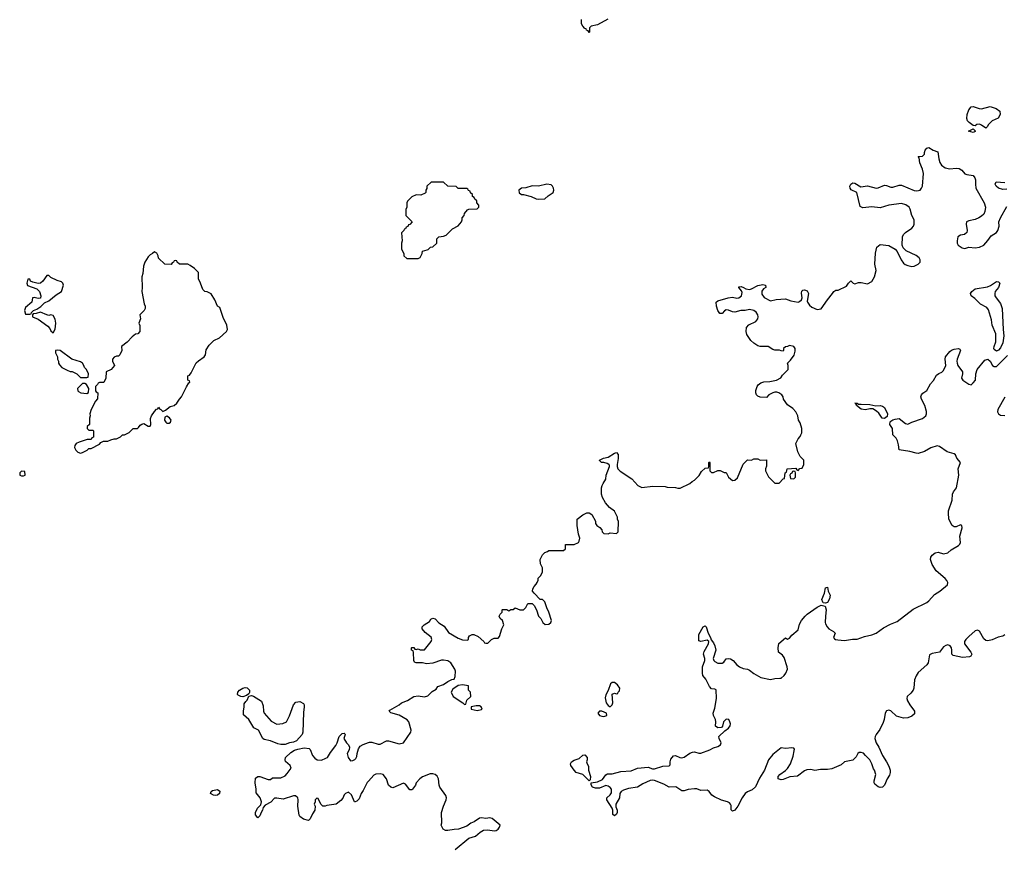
# Model space of a CAD drawing. Header units: inches. Extents: x 2106670 to 2322961, y 36024 to 224899.
# Tile 80 of 256: x 2206694 to 2216025, y 92340 to 100208. Entities that reach past the tile are written whole.
import ezdxf

# ---------------------------------------------------------------- set-up
doc = ezdxf.new("R2010")
doc.units = ezdxf.units.IN
doc.header["$MEASUREMENT"] = 0
for name, color, linetype in [('C2009', 7, 'Continuous'), ('C2019', 7, 'Continuous'), ('C2110', 7, 'Continuous')]:
    doc.layers.add(name, color=color, linetype=linetype)

msp = doc.modelspace()

# ---------------------------------------------------------------- linework, layer by layer
at = {"layer": 'C2009', "color": 5}
for points, elevation in [([(2207970, 98006), (2207954, 97990), (2207930, 97978), (2207910, 97958), (2207881, 97910), (2207866, 97870), (2207859.8, 97800.2), (2207851.1, 97768.9), (2207856, 97670), (2207851, 97630), (2207872.7, 97512.7), (2207882, 97490), (2207882, 97470), (2207874, 97450), (2207832, 97410), (2207838, 97370), (2207822, 97330), (2207832.7, 97307.3), (2207834, 97250), (2207814, 97230), (2207790, 97226), (2207759.6, 97200.4), (2207714, 97150), (2207658, 97110), (2207662, 97070), (2207642, 97030), (2207630, 97018), (2207610, 97018), (2207590, 97008), (2207572, 96990), (2207572, 96970), (2207591.3, 96930), (2207562, 96890), (2207514, 96870), (2207511.1, 96808.9), (2207490, 96766), (2207450, 96766), (2207438, 96762), (2207432.7, 96747.3), (2207414, 96730), (2207414, 96690), (2207418, 96678), (2207434, 96670), (2207432.7, 96612.7), (2207412, 96590), (2207371.3, 96510), (2207358, 96470), (2207362, 96450), (2207354, 96430), (2207354, 96370), (2207334, 96350), (2207334, 96330), (2207350, 96314), (2207390, 96314), (2207394, 96310), (2207394, 96250), (2207378, 96242), (2207371.6, 96228.4), (2207332.7, 96227.3), (2207256.9, 96203.1), (2207230, 96188), (2207218, 96170), (2207212, 96150), (2207225.4, 96125.4), (2207246.4, 96106.4), (2207270, 96098), (2207290, 96104.7), (2207333.6, 96126.4), (2207350, 96142), (2207370, 96142), (2207450, 96182), (2207462, 96198), (2207488.4, 96211.6), (2207530, 96212), (2207556.4, 96223.6), (2207590, 96232), (2207610, 96232), (2207648.4, 96251.6), (2207668.7, 96271.3), (2207687.3, 96272.7), (2207730, 96292), (2207770, 96332), (2207810, 96332), (2207820.4, 96339.6), (2207836.4, 96363.6), (2207850, 96372), (2207870, 96378), (2207910, 96354), (2207930, 96354), (2207938, 96370), (2207934.6, 96425.4), (2207942, 96450), (2207970, 96494), (2207990, 96514), (2208002, 96518), (2208010, 96534), (2208018, 96518), (2208032.7, 96512.7), (2208050, 96494), (2208076.4, 96503.6), (2208120.4, 96539.6), (2208158, 96550), (2208182, 96570), (2208208, 96610), (2208228, 96630), (2208274, 96726), (2208296.4, 96763.6), (2208306, 96770), (2208302, 96782), (2208286, 96790), (2208288.7, 96830), (2208302, 96838), (2208319.3, 96860.7), (2208367.6, 96952.4), (2208387.6, 96972.4), (2208442, 97010), (2208454, 97030), (2208462, 97078), (2208490, 97122), (2208513.6, 97146.4), (2208534.6, 97165.4), (2208586, 97190), (2208655.3, 97250), (2208662, 97270), (2208658, 97310), (2208623.2, 97383.2), (2208595.3, 97470), (2208590, 97478), (2208568, 97490), (2208542, 97550), (2208508.4, 97608.4), (2208470, 97628), (2208449.1, 97629.1), (2208429.1, 97649.1), (2208408.9, 97708.9), (2208388, 97750), (2208388, 97810), (2208350, 97848.7), (2208310, 97878), (2208288.4, 97888.4), (2208208.9, 97888.9), (2208187.3, 97907.3), (2208182, 97922), (2208170, 97926), (2208158, 97922), (2208152.7, 97907.3), (2208138, 97902), (2208130, 97886), (2208068.4, 97888.4), (2208010, 97946), (2208007.3, 97967.3), (2207994.6, 97994.6)], 60), ([(2206970, 97782), (2206950, 97782), (2206912.5, 97727.5), (2206890, 97709.2), (2206870, 97705.2), (2206818, 97718), (2206798, 97730), (2206790, 97746), (2206770, 97746), (2206761, 97710), (2206766.8, 97686.8), (2206856.8, 97656.8), (2206880.7, 97630), (2206894.8, 97590), (2206890, 97568.7), (2206870, 97565.2), (2206830, 97574), (2206814, 97570), (2206810, 97528), (2206750, 97478), (2206741, 97450), (2206750, 97414), (2206790, 97414), (2206802, 97418), (2206806, 97430), (2206826, 97450), (2206858, 97462), (2206892.9, 97487.1), (2206930, 97522), (2206970, 97542), (2207040.2, 97599.8), (2207088.7, 97630), (2207109, 97690), (2207102, 97710), (2207090, 97722), (2207050, 97734), (2206990, 97764)], 60), ([(2206890, 97435.3), (2206850, 97422), (2206822, 97418), (2206814, 97410), (2206814, 97390), (2206870, 97367.7), (2206960.3, 97300.3), (2206979.5, 97279.5), (2206990, 97258), (2207010, 97238), (2207030, 97272), (2207037, 97330), (2207030, 97368), (2207010, 97402), (2206990, 97408.7), (2206970, 97404), (2206950, 97409)], 60), ([(2207050, 97075.3), (2207034, 97070), (2207032, 97050), (2207052, 97010), (2207052, 96990), (2207062, 96970), (2207062, 96950), (2207070, 96934), (2207094, 96910), (2207143.6, 96883.6), (2207172.7, 96872.7), (2207191.6, 96871.6), (2207234, 96850), (2207270, 96814), (2207330, 96814), (2207342, 96818), (2207346, 96850), (2207328, 96890), (2207309.1, 96909.1), (2207302, 96930), (2207288, 96950), (2207270, 96962), (2207189.1, 96989.1), (2207078, 97070)], 60), ([(2207310, 96758), (2207290, 96758), (2207242, 96710), (2207244.7, 96690), (2207250, 96682), (2207274, 96670), (2207330, 96662), (2207347.3, 96672.7), (2207348, 96710), (2207328.4, 96748.4)], 60), ([(2208090, 96448), (2208070, 96438), (2208067.7, 96410), (2208078.8, 96390), (2208090, 96380.7), (2208110, 96382.8), (2208122, 96390), (2208128.7, 96410), (2208112.9, 96432.9)], 60), ([(2206710, 95926), (2206694, 95910), (2206694, 95890), (2206710, 95882), (2206730, 95882), (2206746, 95890), (2206742, 95922)], 60), ([(2208810, 93786), (2208790, 93788), (2208763.1, 93803.1), (2208758, 93810), (2208762, 93830), (2208778, 93850), (2208808, 93870), (2208830, 93873.4), (2208850, 93870.5), (2208870.5, 93850), (2208871, 93829), (2208865.4, 93814.6), (2208842, 93798)], 40), ([(2209130, 93527.3), (2209186.3, 93533.7), (2209222, 93550), (2209252.5, 93607.5), (2209289.5, 93710.5), (2209310, 93736), (2209350, 93741), (2209384.7, 93724.7), (2209390.9, 93710.9), (2209390.9, 93690.9), (2209382.8, 93637.2), (2209376.3, 93450), (2209370.6, 93430), (2209316, 93370), (2209290, 93358), (2209250, 93349.4), (2209210, 93335.1), (2209170, 93335.1), (2209141.6, 93341.6), (2209070, 93369.2), (2209010, 93382), (2208998, 93390), (2208958, 93470), (2208913.6, 93493.6), (2208864, 93570), (2208815.3, 93615.3), (2208814, 93650), (2208822, 93690), (2208820.4, 93719.6), (2208836.4, 93743.6), (2208850, 93754), (2208866, 93794), (2208890, 93798), (2208910, 93793.4), (2208985.5, 93745.5), (2209002.5, 93702.5), (2209004.9, 93650), (2209011, 93630), (2209075.9, 93555.9)], 40), ([(2208550, 92849.5), (2208530, 92852.7), (2208502, 92870), (2208509, 92890), (2208522, 92898), (2208570, 92907.3), (2208590, 92891.3), (2208587.3, 92870), (2208570, 92852.7)], 40)]:
    msp.add_lwpolyline(points, close=True, dxfattribs=dict(at, elevation=elevation))
at = {"layer": 'C2009', "color": 5, "elevation": 40}
msp.add_lwpolyline([(2210000, 92986.3), (2209987.5, 92972.5), (2209950, 92898), (2209931, 92870), (2209910, 92818), (2209890, 92798), (2209874, 92790), (2209868, 92790), (2209838, 92858), (2209810, 92882), (2209782, 92870), (2209770, 92858), (2209755.3, 92824.7), (2209738, 92802), (2209692, 92770), (2209605.4, 92754.6), (2209590, 92748), (2209568.4, 92748.4), (2209547.3, 92767.3), (2209522, 92822), (2209510, 92826), (2209494, 92810), (2209494, 92790), (2209484.7, 92770), (2209494, 92750), (2209492, 92710), (2209470, 92678), (2209446, 92630), (2209430, 92614), (2209384.8, 92624.8), (2209348.7, 92650), (2209342.7, 92662.7), (2209328.7, 92750), (2209333.2, 92810), (2209328.7, 92830), (2209308.9, 92848.9), (2209290, 92849), (2209190, 92817.2), (2209130, 92826), (2209110, 92824), (2209074, 92786), (2209019.8, 92760.2), (2209002.8, 92737.2), (2208994.8, 92710), (2208981, 92690), (2208970, 92658), (2208950, 92638), (2208930, 92666), (2208929.3, 92690), (2208949.2, 92730), (2208979.3, 92760.7), (2208986, 92790), (2208973.2, 92830), (2208936.4, 92876.4), (2208935.3, 92910), (2208924, 92970), (2208930, 93014), (2208950, 93032), (2208968.4, 93031.6), (2209050, 93002), (2209070, 93002), (2209090, 93018), (2209170, 93018), (2209210, 93038), (2209230, 93058), (2209268, 93110), (2209256.5, 93136.5), (2209213.2, 93173.2), (2209208.7, 93190), (2209212.7, 93210), (2209262.4, 93257.6), (2209299.8, 93280.2), (2209328.6, 93291.4), (2209390, 93302), (2209435.9, 93295.9), (2209447.5, 93287.5), (2209470, 93231.3), (2209490, 93206), (2209514, 93190), (2209553.6, 93186.4), (2209596.5, 93203.5), (2209610, 93212), (2209640.2, 93259.8), (2209690, 93324.7), (2209704, 93350), (2209722, 93410), (2209750, 93438), (2209770, 93442), (2209775.3, 93435.3), (2209778, 93430), (2209764.7, 93390), (2209790.8, 93350), (2209810.4, 93330.4), (2209818, 93310), (2209814.9, 93285.1), (2209798.8, 93250), (2209806, 93210), (2209830, 93178), (2209850, 93181), (2209870, 93191.3), (2209878.6, 93201.4), (2209890, 93222), (2209893.3, 93250), (2209906.3, 93293.7), (2209921.7, 93318.3), (2209950, 93334.8), (2210000, 93352.5)], dxfattribs=at)
at = {"layer": 'C2019', "color": 5}
for points, elevation in [([(2215850, 99178), (2215809.5, 99209.5), (2215790, 99218), (2215765.5, 99214.5), (2215750, 99202), (2215730, 99206), (2215692.1, 99232.1), (2215677.2, 99250), (2215669.5, 99270), (2215671.6, 99310), (2215690, 99354.8), (2215710, 99382.8), (2215730, 99384), (2215785.8, 99365.8), (2215810, 99364), (2215890, 99386), (2215946.8, 99366.8), (2215982, 99342), (2215984.7, 99310), (2215966.4, 99273.6), (2215910, 99248.7), (2215871.3, 99210), (2215866, 99194)], 40), ([(2215730, 99138), (2215686, 99150), (2215730, 99174), (2215750, 99154), (2215750, 99148)], 40), ([(2210710, 98668), (2210592.7, 98667.3), (2210554, 98630), (2210551.6, 98608.4), (2210542, 98590), (2210542, 98570), (2210536.9, 98563.1), (2210496.9, 98543.1), (2210450, 98548), (2210411.6, 98528.4), (2210370, 98486), (2210362, 98470), (2210362, 98430), (2210352.7, 98407.3), (2210352.7, 98352.7), (2210412, 98290), (2210392.7, 98267.3), (2210378, 98262), (2210372.7, 98247.3), (2210358, 98242), (2210350, 98226), (2210338, 98222), (2210334, 98210), (2210312.7, 98187.3), (2210318, 98110), (2210311.6, 98088.4), (2210311.6, 98031.6), (2210334, 97990), (2210334, 97970), (2210363.6, 97943.6), (2210470, 97942), (2210490, 97954), (2210508, 97990), (2210510, 98014), (2210554.6, 98025.4), (2210566, 98030), (2210588.4, 98051.6), (2210610, 98054), (2210646, 98090), (2210648, 98130), (2210666, 98150), (2210710, 98154), (2210736.4, 98163.6), (2210796.4, 98223.6), (2210850, 98252), (2210882, 98290), (2210888, 98310), (2210886, 98330), (2210906, 98350), (2210908.4, 98371.6), (2210936.4, 98403.6), (2210950, 98412), (2211030, 98414), (2211046, 98430), (2211046, 98450), (2211026, 98470), (2211026, 98490), (2211007.3, 98507.3), (2211002, 98522), (2210986, 98530), (2210986, 98550), (2210967.3, 98567.3), (2210962, 98582), (2210947.3, 98587.3), (2210942, 98602), (2210930, 98606), (2210850, 98606), (2210830, 98626), (2210750, 98628)], 60), ([(2211690, 98647.6), (2211610, 98629.6), (2211550, 98631.3), (2211490, 98613.3), (2211450, 98611.1), (2211424.9, 98590), (2211426, 98566), (2211450, 98550.4), (2211470, 98550.4), (2211541, 98530), (2211590, 98508.5), (2211610, 98504.9), (2211670, 98508), (2211702.4, 98537.6), (2211749.7, 98570.3), (2211755.1, 98590), (2211753.3, 98610), (2211744.5, 98630), (2211730, 98642.9)], 60), ([(2215950, 97064.5), (2215930, 97079), (2215925.1, 97090), (2215928, 97110), (2215945.5, 97154.5), (2215946.2, 97230), (2215911.6, 97310), (2215902.4, 97362.4), (2215875.9, 97455.9), (2215859.3, 97479.3), (2215800.9, 97510), (2215744.6, 97564.6), (2215710, 97589.6), (2215705.1, 97610), (2215717.2, 97630), (2215750, 97656.3), (2215864.8, 97675.2), (2215892.7, 97687.3), (2215950, 97724.7), (2215970, 97722), (2215982, 97710), (2215970.8, 97670), (2215938.8, 97630), (2215934, 97610), (2215936.3, 97590), (2215946.8, 97570), (2215990, 97516.3), (2216004.4, 97470), (2216013.4, 97270), (2216021.5, 97210), (2216010, 97145.2), (2215990, 97097.2), (2215970, 97073.2)], 20), ([(2214806, 96546), (2214850, 96548.7), (2214870, 96544.2), (2214890.3, 96530), (2214918, 96470), (2214915.8, 96444.2), (2214890, 96425.1), (2214868.2, 96428.2), (2214835.2, 96475.2), (2214815, 96495), (2214779.1, 96519.1), (2214750, 96518.3), (2214710, 96507.7), (2214670, 96515.1), (2214623.7, 96550), (2214622, 96558), (2214627.3, 96567.3), (2214609.2, 96570), (2214630, 96570.2), (2214643.4, 96563.4), (2214670, 96561.1), (2214750, 96559.6)], 20), ([(2214030, 95926), (2214018, 95922), (2214012.7, 95907.3), (2213998, 95902), (2213994, 95890), (2213998, 95858), (2214030, 95854), (2214046, 95870), (2214046, 95910), (2214042, 95922)], 40), ([(2214330, 94676), (2214310, 94679), (2214303.7, 94683.7), (2214296.9, 94710), (2214321, 94770), (2214330, 94818.8), (2214350, 94826), (2214356, 94790), (2214375, 94750), (2214370, 94715.1), (2214350, 94682)], 20), ([(2210890, 93899), (2210850, 93895.3), (2210799.8, 93860.2), (2210782, 93830), (2210802, 93790), (2210894, 93730), (2210910, 93714), (2210922, 93718), (2210930, 93754), (2210968, 93790), (2210966, 93830), (2210946, 93850), (2210946, 93890)], 40), ([(2212330, 93922), (2212310, 93922), (2212292, 93910), (2212272, 93848), (2212250, 93806), (2212243.5, 93776.5), (2212251.3, 93730), (2212270, 93704.7), (2212290, 93692), (2212308.9, 93711.1), (2212315.3, 93730), (2212307.3, 93812.7), (2212330, 93822), (2212350, 93814), (2212362, 93818), (2212366, 93830), (2212378, 93842), (2212382, 93870), (2212359.3, 93899.3)], 40), ([(2211050, 93702), (2211019.6, 93700.4), (2210974, 93690), (2210974, 93670), (2211030, 93656), (2211070, 93664.7), (2211075.3, 93670), (2211068, 93690)], 40), ([(2212211.6, 93651.6), (2212188.7, 93651.3), (2212173.4, 93630), (2212190, 93610.7), (2212210, 93602.4), (2212230, 93600.5), (2212250, 93606.8), (2212258, 93610), (2212255.3, 93630)], 40), ([(2212090, 92989.2), (2212030, 93049.3), (2211968, 93070), (2211948, 93090), (2211916.4, 93136.4), (2211915.3, 93150), (2211922, 93170), (2211950, 93186), (2211996.9, 93203.1), (2212030, 93233.4), (2212050, 93236.3), (2212070.4, 93210), (2212070.4, 93189.6), (2212064, 93170), (2212070.5, 93150.5), (2212086, 93130), (2212084.9, 93090), (2212104.9, 93030), (2212099.8, 93000.2)], 20)]:
    msp.add_lwpolyline(points, close=True, dxfattribs=dict(at, elevation=elevation))
for points, elevation in [([(2210000, 93352.5), (2210010, 93356), (2210030, 93356), (2210090, 93337.3), (2210110, 93337.3), (2210170, 93368), (2210189.6, 93370.4), (2210290, 93340.7), (2210330, 93351), (2210401.2, 93450), (2210402.7, 93470), (2210381.2, 93550), (2210366.8, 93566.8), (2210290, 93614), (2210210, 93635.3), (2210195.3, 93650), (2210201.2, 93658.8), (2210288.7, 93710), (2210311.7, 93728.3), (2210370, 93750.8), (2210430, 93791), (2210470, 93796), (2210530, 93786), (2210563.1, 93796.9), (2210603.2, 93836.8), (2210640.4, 93859.6), (2210656.4, 93883.6), (2210710, 93902), (2210750, 93932), (2210790, 93952), (2210810, 93954), (2210820.4, 93979.6), (2210824, 94030), (2210819, 94050), (2210781.2, 94110), (2210750, 94126.6), (2210710, 94135.6), (2210690, 94134), (2210610, 94106), (2210550, 94099), (2210510, 94109), (2210450, 94108), (2210436.4, 94116.4), (2210428, 94130), (2210427.3, 94207.3), (2210422, 94222), (2210406, 94230), (2210406, 94250), (2210410, 94254), (2210430, 94254), (2210438, 94238), (2210450, 94234), (2210470, 94242), (2210490, 94232), (2210530, 94232), (2210593.2, 94310), (2210599, 94330), (2210592.5, 94352.5), (2210536.4, 94396.4), (2210508, 94430), (2210508.7, 94450), (2210528.7, 94470), (2210578.6, 94501.4), (2210590, 94522), (2210610, 94531), (2210630, 94524.7), (2210667.3, 94487.3), (2210715.5, 94455.5), (2210758, 94398), (2210850, 94342.8), (2210890, 94327.3), (2210935.3, 94324.7), (2210946, 94330), (2210948, 94350), (2210956.4, 94363.6), (2210983.1, 94376.9), (2210996.9, 94376.9), (2211039.8, 94359.8), (2211094, 94310), (2211098, 94298), (2211110, 94294), (2211130, 94294), (2211166, 94330), (2211190, 94342), (2211230, 94342), (2211242, 94358), (2211262, 94430), (2211282, 94470), (2211268, 94510), (2211248, 94530), (2211238, 94550), (2211246, 94570), (2211266, 94590), (2211266, 94610), (2211270, 94614), (2211310, 94614), (2211330, 94602), (2211350, 94614), (2211370, 94614), (2211390, 94632), (2211432.7, 94612.7), (2211467.3, 94612.7), (2211490, 94634), (2211510, 94672), (2211551.6, 94671.6), (2211570, 94654), (2211592, 94610), (2211611.3, 94550), (2211631.3, 94530), (2211651.6, 94491.6), (2211672.7, 94472.7), (2211710, 94474), (2211728.4, 94491.6), (2211735.3, 94510), (2211709, 94590), (2211689.3, 94629.3), (2211670, 94686), (2211650, 94708), (2211626, 94710), (2211568.9, 94768.9), (2211555.3, 94790), (2211558, 94810), (2211568.4, 94831.6), (2211590, 94854), (2211598, 94870), (2211607.3, 94892.7), (2211608.4, 94911.6), (2211630, 94934), (2211648, 94970), (2211648, 95010), (2211628.4, 95048.4), (2211628, 95090), (2211650, 95134), (2211670, 95154), (2211696.4, 95163.6), (2211710, 95174), (2211847.3, 95172.7), (2211866, 95190), (2211866, 95230), (2211948.4, 95231.6), (2211988.7, 95251.3), (2211996.4, 95263.6), (2212002, 95290), (2211989.3, 95329.3), (2211977.2, 95410), (2211978, 95470), (2212030, 95512), (2212070, 95532), (2212090, 95532), (2212116.9, 95516.9), (2212151.6, 95451.6), (2212152, 95430), (2212162, 95410), (2212191.1, 95391.1), (2212211.1, 95371.1), (2212214, 95350), (2212230, 95334), (2212270, 95332), (2212290, 95342), (2212350, 95334), (2212366, 95350), (2212368, 95450), (2212358, 95470), (2212358, 95490), (2212330, 95546), (2212282, 95582), (2212244.7, 95624.7), (2212218, 95678), (2212208.7, 95710), (2212208.9, 95768.9), (2212214, 95790), (2212222, 95810), (2212248.7, 95850), (2212253.2, 95890), (2212284, 95970), (2212282, 95982), (2212278, 95990), (2212260.2, 96000.2), (2212230, 96009), (2212208, 96010), (2212188.9, 96028.9), (2212190, 96032), (2212226, 96050), (2212270, 96058), (2212330, 96098), (2212350, 96104.7), (2212365.4, 96085.4), (2212366.4, 96046.4), (2212354.8, 95990), (2212356.3, 95970), (2212364, 95950), (2212385.8, 95925.8), (2212493.7, 95853.7), (2212550.7, 95790), (2212590, 95772.2), (2212695.3, 95784.7), (2212810, 95781), (2212830, 95776), (2212910, 95771.3), (2212930, 95764.7), (2212954.6, 95765.4), (2213046, 95810), (2213066, 95830), (2213090, 95842), (2213134, 95886), (2213156.4, 95923.6), (2213190, 95954), (2213222, 95958), (2213226, 95970), (2213226, 96010), (2213230, 96014), (2213234, 96010), (2213234, 95930), (2213250, 95914), (2213270, 95914), (2213310, 95932), (2213331.6, 95931.6), (2213370, 95914), (2213390, 95914), (2213412, 95870), (2213450, 95838), (2213470, 95842), (2213495.1, 95864.9), (2213550, 95994), (2213590, 96034), (2213630, 96032), (2213650, 96042), (2213690, 96042), (2213710, 96032), (2213772.7, 96032.7), (2213772.7, 95972.7), (2213762, 95950), (2213762, 95930), (2213790, 95874), (2213850, 95814), (2213890, 95814), (2213930, 95854), (2213942, 95858), (2213948.4, 95911.6), (2213962, 95918), (2213966, 95950), (2214050, 95954), (2214058, 95938), (2214070, 95934), (2214088.4, 95951.6), (2214110, 95954), (2214126, 95990), (2214126, 96030), (2214090, 96066), (2214068.4, 96108.4), (2214048.7, 96190), (2214070, 96234), (2214090, 96254), (2214098, 96270), (2214106, 96290), (2214106, 96330), (2214090, 96386), (2214075.3, 96410), (2214068.7, 96450), (2214050, 96488), (2214020.2, 96520.2), (2213970, 96555.3), (2213934, 96610), (2213928.7, 96630), (2213915.3, 96650), (2213888, 96670), (2213870, 96676), (2213850, 96676), (2213832, 96670), (2213794, 96650), (2213770, 96626), (2213710, 96628), (2213690, 96638), (2213678, 96650), (2213669, 96670), (2213669.1, 96690.9), (2213682, 96730), (2213693.2, 96746.8), (2213716.5, 96763.5), (2213744.7, 96775.3), (2213803.1, 96776.9), (2213866, 96790), (2213908.4, 96811.6), (2213923.1, 96836.9), (2213978, 96890), (2213978, 96930), (2213968.9, 96951.1), (2214000.4, 96979.6), (2214032.9, 97027.1), (2214043.1, 97063.1), (2214042, 97090), (2214030, 97108), (2213990, 97118), (2213970, 97108), (2213950, 97106), (2213934, 97090), (2213934, 97070), (2213930, 97066), (2213910, 97068), (2213895.3, 97075.3), (2213850, 97075.3), (2213830, 97082), (2213788.4, 97108.4), (2213710, 97108.7), (2213690, 97115.3), (2213650, 97139), (2213624.5, 97164.5), (2213584.1, 97224.1), (2213577.2, 97250), (2213582.7, 97290), (2213604.2, 97315.8), (2213670, 97346.8), (2213689.2, 97370), (2213692.3, 97390), (2213689.2, 97410), (2213673.8, 97433.8), (2213651.5, 97451.5), (2213610, 97460.7), (2213568.3, 97451.7), (2213529.3, 97449.3), (2213470, 97435.1), (2213450, 97436.9), (2213410, 97453.3), (2213390, 97455.6), (2213372.3, 97447.7), (2213350, 97421.2), (2213330, 97421.2), (2213309.5, 97450), (2213298, 97490), (2213294, 97530), (2213310, 97542.8), (2213408.1, 97571.9), (2213450, 97575.6), (2213490, 97568.1), (2213510, 97571.6), (2213521.1, 97578.9), (2213534.3, 97590), (2213539.7, 97619.7), (2213536, 97636), (2213509, 97670), (2213510, 97674), (2213530, 97678), (2213552, 97670), (2213574.8, 97654.8), (2213610, 97650.7), (2213630, 97654.8), (2213690, 97687.3), (2213736.3, 97696.3), (2213762, 97690), (2213766, 97670), (2213744.4, 97655.6), (2213727.1, 97632.9), (2213725.7, 97605.7), (2213750, 97574.4), (2213810, 97541), (2213863.9, 97556.1), (2213950, 97560.5), (2214002.6, 97542.6), (2214071.1, 97528.9), (2214085.7, 97534.3), (2214104.5, 97550), (2214109.6, 97570), (2214104.4, 97615.6), (2214107.2, 97632.8), (2214117.2, 97642.8), (2214130, 97646.8), (2214155.9, 97635.9), (2214170.6, 97610.6), (2214158, 97538), (2214158.8, 97530), (2214179.8, 97499.8), (2214202.5, 97482.5), (2214250, 97461), (2214290, 97466), (2214350, 97551.3), (2214398, 97610), (2214410, 97632), (2214430, 97642), (2214450, 97642), (2214530, 97682), (2214548, 97710), (2214570, 97731.3), (2214594, 97710), (2214610, 97704.7), (2214644.7, 97715.3), (2214670, 97716), (2214730, 97702.8), (2214770, 97726), (2214794.5, 97770), (2214809.3, 97829.3), (2214799, 97890), (2214804.7, 97995.3), (2214818, 98050), (2214850, 98076), (2214930, 98066), (2214991.1, 98031.1), (2215010.9, 98010.9), (2215047.3, 97930), (2215070, 97898.8), (2215086.6, 97886.6), (2215110, 97876.3), (2215150, 97868), (2215170, 97870.7), (2215208.7, 97890), (2215228.7, 97910), (2215229, 97930), (2215219, 97950), (2215190, 97972.3), (2215096.2, 98016.2), (2215066, 98046), (2215057.2, 98070), (2215060.7, 98150), (2215069.6, 98170), (2215088.7, 98191.3), (2215150, 98230.4), (2215163.5, 98250), (2215169.7, 98270), (2215171.8, 98310), (2215149.7, 98350), (2215132.8, 98410), (2215122.4, 98430), (2215092.7, 98452.7), (2215050, 98464.2), (2214930, 98449.6), (2214850, 98422.7), (2214768.1, 98431.9), (2214683.1, 98423.1), (2214658, 98438), (2214628.9, 98568.9), (2214573.6, 98593.6), (2214564, 98610), (2214561.2, 98630), (2214569.2, 98650), (2214590, 98661), (2214610, 98658.8), (2214664.1, 98624.1), (2214730, 98633), (2214810, 98610.7), (2214830, 98614), (2214890, 98639.1), (2214910, 98636.3), (2214950, 98620.5), (2214970, 98620.5), (2215030, 98640.5), (2215050, 98638), (2215170, 98588.2), (2215195.3, 98584.7), (2215227.8, 98592.2), (2215241.6, 98610), (2215249.6, 98630), (2215258.7, 98750), (2215249.7, 98789.7), (2215225.2, 98850), (2215218, 98898), (2215208.7, 98911.3), (2215250, 98914), (2215268, 98932), (2215268, 98948), (2215275.3, 98970), (2215290, 98991), (2215310, 98996), (2215350, 98971), (2215394, 98954), (2215404, 98890), (2215414.9, 98854.9), (2215430.6, 98830), (2215463.1, 98803.1), (2215510, 98792.7), (2215570, 98800.7), (2215596.8, 98796.8), (2215621.4, 98781.4), (2215650, 98746), (2215670, 98738.8), (2215730.8, 98730.8), (2215746, 98710), (2215751, 98691), (2215750.7, 98650), (2215756.3, 98610), (2215834.9, 98470), (2215845.5, 98430), (2215842, 98390), (2215830, 98364), (2215810, 98345.2), (2215784.7, 98330), (2215748.1, 98311.9), (2215690, 98300.9), (2215668.2, 98291.8), (2215664.9, 98270), (2215674.4, 98210), (2215670.3, 98189.7), (2215648.9, 98171.1), (2215610, 98165.6), (2215585.8, 98150), (2215577.5, 98110), (2215579.7, 98090), (2215589.3, 98069.3), (2215624.5, 98044.5), (2215650, 98038.7), (2215690, 98051.7), (2215750, 98045.5), (2215790, 98050.6), (2215829.6, 98070.4), (2215870, 98114.8), (2215901.2, 98158.8), (2215950, 98190.8), (2215963.7, 98210), (2215975.1, 98250), (2215973.2, 98290), (2215989.3, 98330), (2216050, 98438)], 40), ([(2216050, 98602), (2216010, 98598), (2215968.7, 98610), (2215948.7, 98630), (2215938, 98650), (2215948, 98672), (2216030, 98664.7)], 40), ([(2216030, 94373.6), (2216010, 94362), (2215966.5, 94353.5), (2215910, 94327.6), (2215870, 94317.6), (2215850, 94320.7), (2215830, 94336), (2215790, 94409), (2215770, 94419.3), (2215750, 94412), (2215690, 94359.6), (2215659.3, 94330), (2215648.2, 94310), (2215648.3, 94288.3), (2215707.3, 94210), (2215716, 94190), (2215707.1, 94172.9), (2215695.2, 94164.8), (2215630, 94158), (2215539, 94179), (2215529.2, 94190), (2215529.3, 94230), (2215523.7, 94250), (2215511.3, 94271.3), (2215490, 94278), (2215470, 94274), (2215450, 94262), (2215410, 94209.4), (2215342, 94198), (2215316, 94184), (2215302, 94110), (2215290.3, 94089.7), (2215210, 94018), (2215190, 93986), (2215173.2, 93946.8), (2215167.5, 93870), (2215161.3, 93850), (2215139, 93821), (2215103.6, 93790), (2215101.5, 93770), (2215107.8, 93750), (2215130.2, 93710.2), (2215175.5, 93650), (2215173.5, 93626.5), (2215150, 93602.9), (2215110, 93588.2), (2215070, 93584.7), (2215003.3, 93603.3), (2214950, 93654.5), (2214930, 93659.5), (2214910, 93653.6), (2214894.9, 93630), (2214887.6, 93570), (2214878.2, 93541.8), (2214844.2, 93475.8), (2214810.3, 93430), (2214801.5, 93410), (2214797.8, 93390), (2214811.4, 93350), (2214834.9, 93310), (2214870, 93230.4), (2214910.2, 93170), (2214930.2, 93130), (2214943.2, 93090), (2214943.5, 93070), (2214935.8, 93044.2), (2214914, 93010), (2214890.5, 92950), (2214870, 92929.5), (2214850, 92926.6), (2214830, 92932.3), (2214798.9, 92958.9), (2214792.7, 92970), (2214792.3, 92990), (2214806.6, 93050), (2214796, 93090), (2214784.8, 93104.8), (2214770, 93152.3), (2214750, 93187.6), (2214710, 93231.3), (2214690, 93251.3), (2214670, 93258), (2214650, 93257.2), (2214638, 93250), (2214622, 93218), (2214590, 93186), (2214510.9, 93169.1), (2214479.3, 93140.7), (2214390, 93102.9), (2214350, 93097), (2214282.5, 93097.5), (2214230, 93089.3), (2214190, 93097.2), (2214155.1, 93095.1), (2214130, 93085.6), (2214064.7, 93035.3), (2213993.9, 93026.1), (2213930, 93002), (2213910, 92999.6), (2213890, 93004.5), (2213881.2, 93010), (2213880.9, 93030), (2213899.3, 93050), (2213952.3, 93087.7), (2213971.9, 93108.1), (2213998.9, 93150), (2214025.2, 93225.2), (2214035.1, 93275.1), (2214036, 93290), (2214030, 93299), (2214010, 93301.2), (2213950, 93295.1), (2213910, 93302.7), (2213830, 93240.7), (2213790.4, 93190), (2213751.4, 93090), (2213704.5, 93015.5), (2213665.7, 92934.3), (2213634.9, 92905.1), (2213590, 92885.6), (2213568.9, 92871.1), (2213540.7, 92830), (2213499.6, 92750), (2213470, 92711.3), (2213450, 92701.3), (2213435.8, 92715.8), (2213435.5, 92755.5), (2213431.1, 92770), (2213420, 92780), (2213400.7, 92790), (2213345.8, 92805.8), (2213277.7, 92837.7), (2213254.5, 92854.5), (2213229, 92889), (2213210, 92899.8), (2213150, 92898.5), (2213112.4, 92912.4), (2213090, 92915.4), (2213030, 92906.4), (2212990, 92893.6), (2212970, 92894.2), (2212911.9, 92931.9), (2212850, 92930.8), (2212798.4, 92958.4), (2212710, 92992.9), (2212690, 92996.4), (2212670, 92992.4), (2212598.7, 92961.3), (2212550, 92929.9), (2212462.1, 92917.9), (2212417.2, 92902.8), (2212394.9, 92890), (2212382, 92870), (2212376.9, 92830), (2212342.8, 92770), (2212343, 92743), (2212354.9, 92710), (2212357.1, 92690), (2212350, 92674), (2212330, 92659), (2212315.3, 92670), (2212316.2, 92710), (2212308.6, 92730), (2212258.7, 92810), (2212259.5, 92830), (2212290, 92855.5), (2212302.6, 92877.4), (2212301.3, 92910), (2212290, 92927), (2212270, 92940.5), (2212250, 92946.3), (2212190, 92919.6), (2212150, 92921.3), (2212123.7, 92930), (2212109.4, 92950.6), (2212110, 92972), (2212170, 92979.6), (2212217.8, 93002.2), (2212250, 93047.3), (2212264.2, 93055.8), (2212310, 93057.4), (2212390, 93079.8), (2212490, 93083.6), (2212550, 93110.1), (2212650, 93118.5), (2212690, 93103.5), (2212710, 93104.3), (2212790, 93128.7), (2212848.2, 93131.8), (2212858.6, 93141.4), (2212858.5, 93170), (2212864.2, 93195.8), (2212890, 93227.7), (2212910, 93230.8), (2212950, 93210.4), (2212970, 93209), (2212990, 93214.9), (2213046.4, 93253.6), (2213070, 93262.4), (2213090, 93264.2), (2213130, 93253.4), (2213150, 93253.6), (2213234.7, 93285.3), (2213270, 93303.8), (2213310, 93314.8), (2213334, 93330), (2213341.2, 93350), (2213324, 93390), (2213321.2, 93410), (2213377, 93463), (2213411.3, 93488.7), (2213426, 93510), (2213429.3, 93530), (2213425.2, 93550), (2213414, 93570), (2213390, 93574.5), (2213364, 93550), (2213353.2, 93506.8), (2213344, 93496), (2213310, 93492.3), (2213288.2, 93508.2), (2213292, 93550), (2213288.2, 93570), (2213269.7, 93610), (2213267.2, 93630), (2213281.6, 93678.4), (2213296.1, 93770), (2213294, 93854), (2213280.4, 93860.4), (2213250, 93863.6), (2213230, 93882.9), (2213195, 93955), (2213169.6, 93990), (2213163.6, 94010), (2213163.8, 94070), (2213187.1, 94130), (2213186.3, 94150), (2213174.3, 94190), (2213182.2, 94217.8), (2213221.6, 94290), (2213226, 94310), (2213210, 94323.7), (2213150, 94309.6), (2213130, 94317.2), (2213130, 94376), (2213170, 94451), (2213190, 94461), (2213198.8, 94450), (2213217.1, 94390), (2213241.6, 94350), (2213247.1, 94327.1), (2213270, 94299.1), (2213283.1, 94270), (2213290, 94228), (2213265.3, 94150), (2213272.4, 94130), (2213281.8, 94121.8), (2213310, 94106.3), (2213350, 94104.9), (2213366.3, 94113.7), (2213390, 94146.8), (2213410, 94150.4), (2213430, 94146), (2213456.3, 94130), (2213490.5, 94090), (2213516.3, 94070), (2213550, 94054), (2213590, 94048.8), (2213610, 94040.3), (2213650, 94007.2), (2213718.8, 93970), (2213810, 93950.4), (2213850, 93961.3), (2213897.8, 93962.2), (2213910, 93964.6), (2213938.9, 93990), (2213953.3, 94010), (2213969.7, 94050), (2213968.5, 94070), (2213938.9, 94158.9), (2213921.8, 94181.8), (2213886.6, 94210), (2213880.4, 94250), (2213888.5, 94291.5), (2213950, 94344.7), (2213970, 94332), (2213990, 94342), (2214010, 94371), (2214070, 94422), (2214084.1, 94475.9), (2214102.7, 94510), (2214137.2, 94550), (2214156, 94570), (2214250, 94636), (2214290, 94656), (2214326, 94646), (2214336.3, 94610), (2214329.1, 94550), (2214326.7, 94490), (2214330, 94478), (2214344.9, 94450), (2214363, 94430), (2214407.3, 94407.3), (2214417.3, 94397.3), (2214421, 94390), (2214405.5, 94350), (2214416.7, 94336.7), (2214426, 94330), (2214446.1, 94326.1), (2214510, 94321.5), (2214587.5, 94332.5), (2214630, 94333.4), (2214701.2, 94358.8), (2214770, 94373.4), (2214810, 94389.2), (2214880, 94440), (2214945.1, 94474.9), (2215010, 94502.4), (2215160.7, 94619.3), (2215290, 94680.7), (2215310, 94696.1), (2215363.7, 94756.3), (2215413, 94790), (2215486, 94850), (2215489.2, 94870), (2215479, 94890), (2215464, 94910), (2215380.8, 94980.8), (2215342, 95042), (2215324.7, 95090), (2215329.7, 95110), (2215342, 95130), (2215370, 95153.4), (2215398, 95158), (2215450, 95144), (2215489, 95151), (2215520.2, 95179.8), (2215590, 95220.7), (2215605.1, 95234.9), (2215611.3, 95248.7), (2215604.7, 95310), (2215624.5, 95390), (2215621.2, 95410), (2215610, 95416.2), (2215570, 95398.7), (2215550, 95397.4), (2215531.8, 95410), (2215500.7, 95470), (2215497, 95530), (2215497, 95550), (2215529.6, 95650), (2215534.5, 95710), (2215542.7, 95730), (2215571.8, 95770), (2215594, 95890), (2215587.3, 95950), (2215609.2, 96010), (2215574, 96050), (2215562, 96082), (2215548.7, 96090), (2215484, 96110), (2215410, 96161.2), (2215390, 96166), (2215330, 96148.2), (2215267.3, 96112.7), (2215210, 96094.9), (2215190, 96096.1), (2215130, 96113.9), (2215029.2, 96129.2), (2215023.9, 96176.1), (2215013.2, 96213.2), (2214999.3, 96239.3), (2214969.8, 96270), (2214964.5, 96330), (2214940.9, 96370), (2214944.9, 96395.1), (2214950, 96402), (2214970, 96414.8), (2214990, 96420.7), (2215030, 96426), (2215090, 96378), (2215110, 96372), (2215148.4, 96391.6), (2215250, 96427.3), (2215282, 96450), (2215288.7, 96470), (2215288.4, 96491.6), (2215273.2, 96550), (2215239, 96610), (2215234, 96630), (2215239, 96650), (2215252.9, 96667.1), (2215290, 96691), (2215324.9, 96755.1), (2215352.8, 96787.2), (2215383.9, 96836.1), (2215405.9, 96854.1), (2215433.5, 96866.5), (2215450, 96881.6), (2215469.7, 96930), (2215465, 96990), (2215469, 97010), (2215510, 97061.5), (2215526.2, 97073.8), (2215550, 97082.2), (2215590, 97089.1), (2215604.4, 97084.4), (2215609.1, 97070), (2215579, 96990), (2215575.5, 96970), (2215576.8, 96950), (2215585.5, 96930), (2215628.1, 96870), (2215630.3, 96849.7), (2215618.8, 96810), (2215630.6, 96790.6), (2215650, 96776), (2215690, 96751.3), (2215710, 96746.8), (2215730, 96762.8), (2215751.3, 96790), (2215756.4, 96850), (2215769.1, 96890.9), (2215841.2, 96978.8), (2215870, 96987.4), (2215890, 96970.4), (2215914, 96930), (2215930, 96918.3), (2215950, 96919.6), (2216056.7, 97023.3)], 20), ([(2216030, 96629.6), (2215964.9, 96510), (2215960.4, 96490), (2215970.5, 96470), (2215990, 96458), (2216030, 96455.8)], 20), ([(2210822, 92338), (2210950, 92444.7), (2211014.8, 92465.2), (2211056.5, 92503.5), (2211090, 92521), (2211130, 92526), (2211190, 92514.8), (2211210, 92518.8), (2211228.7, 92530), (2211242, 92550), (2211248, 92570), (2211172.9, 92632.9), (2211150, 92639), (2211110, 92634), (2211070, 92639), (2211050, 92635.3), (2210999.8, 92600.2), (2210970, 92588.7), (2210930, 92559), (2210854, 92530), (2210810, 92528.7), (2210750, 92519), (2210730, 92519), (2210708, 92530), (2210688.7, 92570), (2210694, 92590), (2210692.7, 92690), (2210709.2, 92750), (2210736, 92810), (2210738, 92830), (2210732.3, 92850), (2210676.9, 92930), (2210669.7, 92950), (2210662.4, 93010), (2210650, 93035.1), (2210632.7, 93050), (2210610, 93057.6), (2210582.8, 93057.2), (2210510, 93028.7), (2210486, 93010), (2210451.3, 92970), (2210444.7, 92950), (2210418, 92910), (2210410, 92904), (2210390, 92904), (2210350, 92958), (2210330, 92968), (2210230, 92924), (2210210, 92928.7), (2210190, 92948), (2210168.7, 93010), (2210138, 93050), (2210110, 93057.2), (2210070, 93053.2), (2210050, 93042), (2210000, 92986.3)], 40)]:
    msp.add_lwpolyline(points, dxfattribs=dict(at, elevation=elevation))
at = {"layer": 'C2110', "color": 5, "elevation": 40}
msp.add_lwpolyline([(2212267.5, 100212.5), (2212170, 100158), (2212110, 100146), (2212094, 100130), (2212094, 100090), (2212090, 100088), (2212082, 100102), (2212066, 100110), (2212062, 100122), (2212050, 100126), (2212030, 100146), (2212018, 100170), (2212018, 100210)], dxfattribs=at)

doc.saveas('drawing.dxf')
